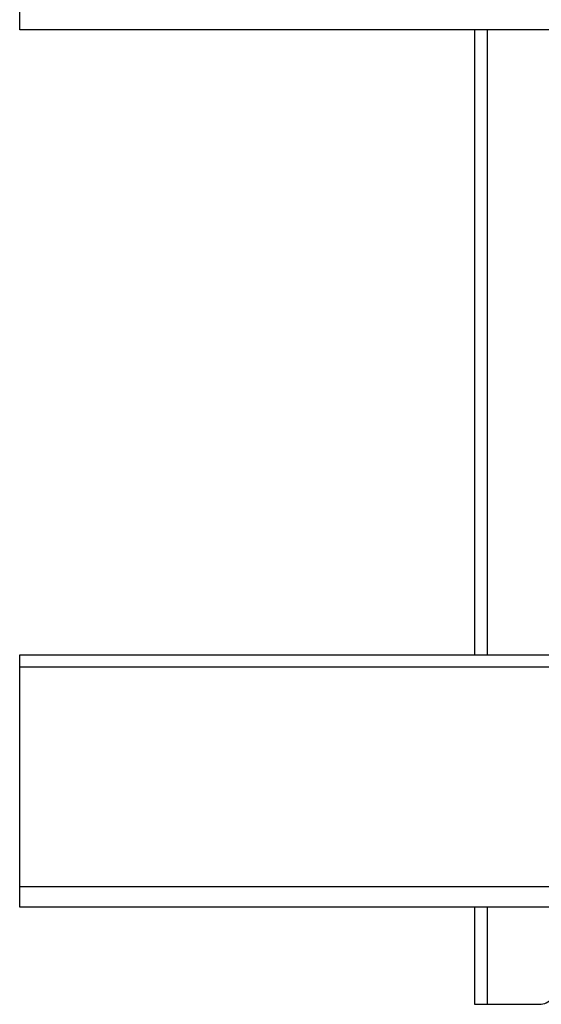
# Model space of a CAD drawing. Header units: inches. Extents: x 56.1 to 140.1, y 37.7 to 64.
# Tile 14 of 102: x 75.6 to 79.6, y 43.7 to 51.3. Entities that reach past the tile are written whole.
import ezdxf

# ---------------------------------------------------------------- set-up
doc = ezdxf.new("R2010")
doc.units = ezdxf.units.IN
doc.header["$MEASUREMENT"] = 0
doc.layers.add('Visible Edges(ANSI)', color=7, linetype='Continuous', lineweight=25)
doc.layers.add('Visible Tangent Edges(ANSI)', color=7, linetype='Continuous', lineweight=25)

msp = doc.modelspace()

# ---------------------------------------------------------------- linework, layer by layer
at = {"layer": 'Visible Edges(ANSI)'}
for p, q in [((75.5628, 51.2406), (75.5628, 51.3974)), ((97.1967, 51.2406), (75.5628, 51.2406)), ((79.0628, 51.2406), (79.0628, 46.4328)), ((75.5628, 46.3397), (75.5628, 46.4328)), ((75.5628, 46.4328), (97.1967, 46.4328)), ((75.5628, 44.6474), (75.5628, 46.3397)), ((75.5628, 44.4906), (75.5628, 44.6474)), ((97.1967, 44.4906), (75.5628, 44.4906)), ((79.0628, 44.4906), (79.0628, 43.7429)), ((79.0628, 43.7429), (79.1618, 43.7429)), ((79.1618, 43.7429), (79.5628, 43.7429))]:
    msp.add_line(p, q, dxfattribs=at)
msp.add_arc((79.5628, 43.8679), 0.125, 270, 320.69037, dxfattribs=at)
at = {"layer": 'Visible Tangent Edges(ANSI)'}
for p, q in [((79.1618, 51.2406), (79.1618, 46.4328)), ((75.5628, 46.3397), (97.1967, 46.3397)), ((97.1967, 44.6474), (75.5628, 44.6474)), ((79.1618, 44.4906), (79.1618, 43.7429))]:
    msp.add_line(p, q, dxfattribs=at)

doc.saveas('drawing.dxf')
